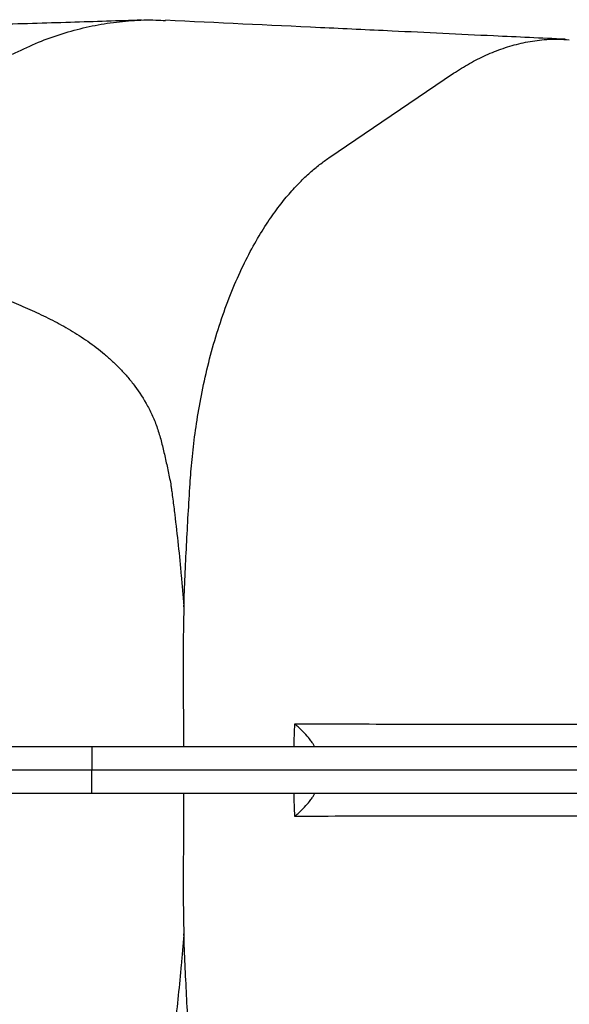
# Model space of a CAD drawing. Header units: millimetres. Extents: x 1861 to 18183, y 1323 to 18697.
# Tile 6 of 17: x 8196 to 9372, y 3199 to 5306. Entities that reach past the tile are written whole.
import ezdxf

# ---------------------------------------------------------------- set-up
doc = ezdxf.new("R2010")
doc.units = ezdxf.units.MM
doc.header["$LTSCALE"] = 5

msp = doc.modelspace()

# ---------------------------------------------------------------- linework, layer by layer
at = {"color": 7, "linetype": 'Continuous', "lineweight": 25}
for p, q in [((8857.7, 5010.4), (9124.7, 5191.5)), ((8350.6, 3749.9), (7225.5, 3749.9)), ((8350.6, 3749.9), (8350.7, 3699.9)), ((10851.1, 3749.9), (8350.6, 3749.9)), ((8350.7, 3699.9), (6945.6, 3699.9)), ((8350.6, 3649.9), (8350.7, 3699.9)), ((10842.2, 3699.9), (8350.7, 3699.9)), ((8350.6, 3649.9), (7225.5, 3649.9)), ((10851.1, 3649.9), (8350.6, 3649.9))]:
    msp.add_line(p, q, dxfattribs=at)
for points, knots in [([(8456.9, 5305.3), (8432, 5304.5), (8381.5, 5302.9), (8304.1, 5300.4), (8223.9, 5298), (8139.6, 5295.5), (8052.8, 5293.1), (7963.3, 5290.6), (7871.4, 5288.2), (7808, 5286.5), (7776.3, 5285.7)], [0, 0, 0, 0, 0.119499, 0.242671, 0.369146, 0.495485, 0.621702, 0.747836, 0.873923, 1, 1, 1, 1]), ([(8180.5, 5232.2), (8196.9, 5240.2), (8229.7, 5256.2), (8280.3, 5274.7), (8331.6, 5289.2), (8383.4, 5299.3), (8435.5, 5304.8), (8477.1, 5306.5), (8501.2, 5304.9), (8508, 5304.4)], [0, 0, 0, 0, 0.157744, 0.314946, 0.471665, 0.627953, 0.78387, 0.939471, 1, 1, 1, 1]), ([(9363.6, 5264.4), (9312.5, 5266.7), (9189.3, 5272.4), (9015, 5280.9), (8779.7, 5291.9), (8618.3, 5299.6), (8508, 5304.9)], [0, 0, 0, 0, 0.180765, 0.43523, 0.613771, 1, 1, 1, 1]), ([(9124.7, 5191.5), (9135.9, 5198.7), (9158.6, 5213.3), (9194, 5231.1), (9230.8, 5245.7), (9269.1, 5256.6), (9308.8, 5263.2), (9343.3, 5265.7), (9364.5, 5263.9), (9372.1, 5263.3)], [0, 0, 0, 0, 0.140962, 0.286081, 0.435458, 0.589208, 0.747265, 0.909586, 1, 1, 1, 1]), ([(8560.7, 4313), (8561.8, 4329.7), (8564.5, 4364.2), (8570.9, 4419.7), (8580.1, 4478.7), (8592.4, 4540.5), (8608.3, 4603.8), (8627.6, 4666.4), (8649.7, 4725.9), (8673.9, 4780.2), (8698.9, 4828.1), (8724.1, 4869.4), (8744.7, 4898.6), (8760.7, 4919.2), (8772.5, 4933.3), (8784.1, 4946.3), (8795.4, 4958.2), (8806.4, 4969), (8817.2, 4978.9), (8827.7, 4987.9), (8838, 4996.2), (8848, 5003.7), (8854.5, 5008.3), (8857.7, 5010.4)], [0.56081995, 0.56081995, 0.56081995, 0.56081995, 0.56533554, 0.56985113, 0.57436672, 0.57888231, 0.58339791, 0.5879135, 0.59242909, 0.59694468, 0.60146027, 0.60597586, 0.61049145, 0.61274925, 0.61500704, 0.61726484, 0.61952263, 0.62178043, 0.62403822, 0.62629602, 0.62855381, 0.63081161, 0.63306941, 0.63306941, 0.63306941, 0.63306941]), ([(7997.7, 4768), (8003.5, 4765.9), (8009.5, 4763.8), (8021.6, 4759.7), (8027.8, 4757.7), (8046.6, 4751.6), (8059.2, 4747.3), (8097.3, 4734.1), (8123.1, 4724.7), (8162.2, 4709.5), (8175.3, 4704.2), (8201.5, 4693.3), (8214.5, 4687.6), (8234, 4678.6), (8240.5, 4675.6), (8253.5, 4669.3), (8260, 4666.1), (8279.3, 4656.2), (8292, 4649.2), (8317.2, 4634.3), (8329.6, 4626.4), (8354, 4609.3), (8366, 4600.1), (8383.5, 4585.3), (8389.3, 4580.2), (8400.7, 4569.6), (8406.2, 4564.1), (8417.1, 4552.8), (8422.4, 4546.9), (8432.7, 4534.7), (8437.8, 4528.4), (8452.4, 4508.7), (8461.6, 4494.5), (8472, 4475.1), (8474, 4471.2), (8478, 4463), (8479.9, 4458.9), (8485.3, 4446.4), (8488.7, 4437.7), (8493.1, 4424.4), (8494.5, 4419.8), (8497.2, 4410.6), (8498.4, 4405.9), (8502, 4391.8), (8504.3, 4382.2), (8508.8, 4362.7), (8511, 4352.9), (8515.2, 4332.9), (8517.3, 4322.7), (8519.3, 4312.5)], [0, 0, 0, 0, 0.03125, 0.03125, 0.0625, 0.0625, 0.125, 0.125, 0.25, 0.25, 0.3125, 0.3125, 0.375, 0.375, 0.40625, 0.40625, 0.4375, 0.4375, 0.5, 0.5, 0.5625, 0.5625, 0.625, 0.625, 0.65625, 0.65625, 0.6875, 0.6875, 0.71875, 0.71875, 0.75, 0.75, 0.8125, 0.8125, 0.828125, 0.828125, 0.84375, 0.84375, 0.875, 0.875, 0.890625, 0.890625, 0.90625, 0.90625, 0.9375, 0.9375, 0.96875, 0.96875, 1, 1, 1, 1]), ([(8519.3, 4312.5), (8519.3, 4312.4), (8519.3, 4312.2), (8519.4, 4311.8), (8519.4, 4311.3), (8519.5, 4310.8), (8519.6, 4309.8), (8519.9, 4307.8), (8520.6, 4303), (8521.9, 4293.4), (8523, 4285.3), (8525.1, 4268.9), (8526.5, 4257.9), (8530.5, 4225.1), (8533, 4203.2), (8537.7, 4159.4), (8539.9, 4137.4), (8542.9, 4104.4), (8543.8, 4093.4), (8545.7, 4071.4), (8546.6, 4060.4), (8547.4, 4049.3)], [0, 0, 0, 0, 0.001953, 0.001953, 0.003906, 0.007812, 0.007812, 0.015625, 0.03125, 0.0625, 0.125, 0.125, 0.25, 0.25, 0.5, 0.5, 0.75, 0.75, 0.875, 0.875, 1, 1, 1, 1]), ([(8547.4, 4049.3), (8548.2, 4071.3), (8549.1, 4093.3), (8551, 4137.3), (8552, 4159.3), (8554.3, 4203.3), (8555.4, 4225.2), (8558, 4269.1), (8559.3, 4291.1), (8560.7, 4313)], [0, 0, 0, 0, 0.25, 0.25, 0.5, 0.5, 0.75, 0.75, 1, 1, 1, 1]), ([(8547.4, 4049.3), (8546.6, 4016), (8545, 3949.5), (8546.2, 3849.7), (8546.7, 3783.1), (8546.9, 3749.9)], [0, 0, 0, 0, 0.3337094, 0.667507, 1, 1, 1, 1]), ([(8785, 3798.8), (8803.9, 3798.7), (8823, 3798.7), (8861.3, 3798.7), (8880.6, 3798.7), (8938.8, 3798.7), (8978.1, 3798.6), (9037.6, 3798.6), (9057.5, 3798.6), (9097.6, 3798.6), (9117.8, 3798.6), (9178.6, 3798.6), (9219.6, 3798.5), (9343.9, 3798.5), (9428.5, 3798.5), (9536.4, 3798.4), (9558.1, 3798.4), (9601.7, 3798.4), (9623.6, 3798.4), (9689.6, 3798.4), (9733.9, 3798.4), (9867.6, 3798.4), (9957.8, 3798.4), (10094.6, 3798.3), (10140.5, 3798.3), (10232.7, 3798.3), (10279.1, 3798.2), (10372.5, 3798), (10419.4, 3797.9), (10513.9, 3797.6), (10561.3, 3797.4), (10656.9, 3796.9), (10704.9, 3796.7), (10801.4, 3796.2), (10850, 3796), (10898.8, 3795.9)], [0, 0, 0, 0, 0.03125, 0.03125, 0.0625, 0.0625, 0.125, 0.125, 0.15625, 0.15625, 0.1875, 0.1875, 0.25, 0.25, 0.375, 0.375, 0.40625, 0.40625, 0.4375, 0.4375, 0.5, 0.5, 0.625, 0.625, 0.6875, 0.6875, 0.75, 0.75, 0.8125, 0.8125, 0.875, 0.875, 0.9375, 0.9375, 1, 1, 1, 1]), ([(8826.8, 3750.8), (8826.4, 3751.6), (8825.6, 3753.5), (8822.1, 3759), (8815.7, 3767.6), (8805.9, 3778.9), (8794.8, 3790), (8787.4, 3796.7), (8785, 3798.7), (8785, 3798.8)], [0, 0, 0, 0, 0.1145438, 0.277464, 0.4406446, 0.6700553, 0.8997085, 0.9985929, 1, 1, 1, 1]), ([(8546.8, 3649.9), (8546.8, 3649.6), (8546.8, 3615.8), (8546.3, 3548.6), (8546.1, 3465.3), (8546.2, 3398.9), (8547, 3366), (8547.4, 3349.5)], [0, 0, 0, 0, 0.002655, 0.336645, 0.670599, 0.835281, 1, 1, 1, 1]), ([(8785, 3601), (8785, 3601), (8787.4, 3603), (8794.8, 3609.7), (8805.9, 3620.8), (8815.7, 3632.2), (8822.1, 3640.8), (8825.6, 3646.2), (8826.4, 3648.1), (8826.8, 3648.9)], [0, 0, 0, 0, 0.001407, 0.100291, 0.329945, 0.559355, 0.722536, 0.885456, 1, 1, 1, 1]), ([(10898.8, 3603.8), (10850, 3603.7), (10801.5, 3603.5), (10705.1, 3603.1), (10657.1, 3602.8), (10561.7, 3602.4), (10514.3, 3602.1), (10419.9, 3601.8), (10373, 3601.7), (10279.8, 3601.5), (10233.4, 3601.5), (10141.2, 3601.4), (10095.4, 3601.4), (9958.7, 3601.4), (9868.6, 3601.4), (9735.1, 3601.4), (9690.8, 3601.3), (9602.9, 3601.3), (9559.2, 3601.3), (9429.6, 3601.3), (9344.8, 3601.2), (9220.1, 3601.2), (9179, 3601.2), (9118, 3601.2), (9097.7, 3601.1), (9057.5, 3601.1), (9037.5, 3601.1), (8977.9, 3601.1), (8938.6, 3601.1), (8861.1, 3601), (8822.8, 3601), (8785, 3601)], [0, 0, 0, 0, 0.0625, 0.0625, 0.125, 0.125, 0.1875, 0.1875, 0.25, 0.25, 0.3125, 0.3125, 0.375, 0.375, 0.5, 0.5, 0.5625, 0.5625, 0.625, 0.625, 0.75, 0.75, 0.8125, 0.8125, 0.84375, 0.84375, 0.875, 0.875, 0.9375, 0.9375, 1, 1, 1, 1]), ([(8547.4, 3349.5), (8546.6, 3338.4), (8545.7, 3327.4), (8543.9, 3305.4), (8542.9, 3294.4), (8539.9, 3261.4), (8537.7, 3239.5), (8533.1, 3195.9), (8530.6, 3174.1), (8526.6, 3141.6), (8525.2, 3130.7), (8522.4, 3109.1), (8521, 3098.3), (8519.5, 3087.5)], [0, 0, 0, 0, 0.125, 0.125, 0.25, 0.25, 0.5, 0.5, 0.75, 0.75, 0.875, 0.875, 1, 1, 1, 1]), ([(8560.7, 3086.7), (8559.3, 3108.6), (8558, 3130.5), (8555.5, 3174.2), (8554.3, 3196.1), (8552.1, 3239.9), (8551, 3261.8), (8549.1, 3305.6), (8548.2, 3327.6), (8547.4, 3349.5)], [0, 0, 0, 0, 0.25, 0.25, 0.5, 0.5, 0.75, 0.75, 1, 1, 1, 1])]:
    msp.add_open_spline(points, degree=3, knots=knots, dxfattribs=at)
at = {"color": 8, "linetype": 'Continuous', "lineweight": 25}
for points in [[(8783.1, 3749.9), (8783.6, 3766.2), (8784.3, 3782.5), (8785, 3798.8)], [(8785, 3601), (8784.3, 3617.3), (8783.6, 3633.6), (8783.1, 3649.9)]]:
    msp.add_open_spline(points, degree=3, dxfattribs=at)

doc.saveas('drawing.dxf')
